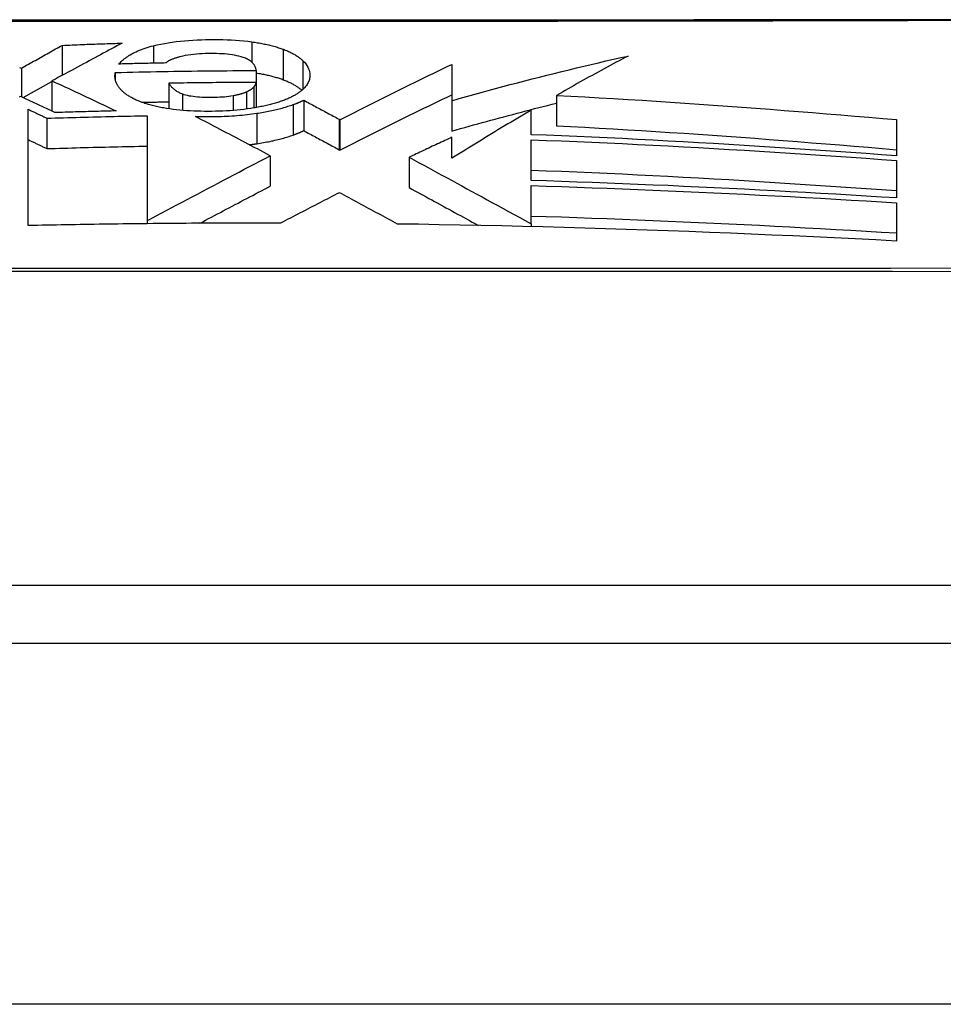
# Model space of a CAD drawing. Header units: inches. Extents: x 25 to 686, y 75 to 315.
# Tile 59 of 256: x 26.887 to 27.14, y 306.681 to 306.95. Entities that reach past the tile are written whole.
import ezdxf

# ---------------------------------------------------------------- set-up
doc = ezdxf.new("R2010")
doc.units = ezdxf.units.IN
doc.header["$MEASUREMENT"] = 0
doc.layers.add('Visible Edges(ANSI)', color=7, linetype='Continuous', lineweight=25)
doc.layers.add('Visible Tangent Edges(ANSI)', color=7, linetype='Continuous', lineweight=25)

msp = doc.modelspace()

# ---------------------------------------------------------------- linework, layer by layer
at = {"layer": 'Visible Edges(ANSI)'}
for p, q in [((26.89886, 306.94345), (26.89886, 306.93521)), ((26.88768, 306.9372), (26.88768, 306.92938)), ((26.95204, 306.93653), (26.95204, 306.93327)), ((27.00565, 306.93823), (27.00564, 306.92829)), ((26.89607, 306.9337), (26.89607, 306.92542)), ((26.91341, 306.93599), (26.91341, 306.93411)), ((26.88817, 306.92915), (26.89607, 306.93356)), ((26.92812, 306.93307), (26.92812, 306.92605)), ((26.95204, 306.93327), (26.95204, 306.92641)), ((26.96504, 306.92842), (26.96504, 306.92008)), ((27.00564, 306.92829), (27.00564, 306.91996)), ((27.03428, 306.92971), (27.03428, 306.92139)), ((26.88952, 306.89407), (26.88952, 306.92595)), ((27.02734, 306.91897), (27.02734, 306.92567)), ((26.89468, 306.92348), (26.89468, 306.91515)), ((26.92213, 306.92416), (26.92213, 306.89536)), ((26.97473, 306.9232), (26.97497, 306.92307)), ((26.97497, 306.92307), (26.97497, 306.91473)), ((27.1275, 306.92309), (27.1275, 306.91316)), ((27.00565, 306.91254), (27.00565, 306.91828)), ((27.02734, 306.90642), (27.02734, 306.91758)), ((26.97473, 306.91486), (26.97497, 306.91473)), ((26.95585, 306.91319), (26.9557, 306.91328)), ((26.95585, 306.91319), (26.95585, 306.90485)), ((26.99393, 306.91279), (26.99393, 306.90446)), ((27.1275, 306.91189), (27.1275, 306.90164)), ((27.02734, 306.89456), (27.02734, 306.90501)), ((27.1275, 306.90033), (27.1275, 306.88983)), ((26.92145, 306.89457), (26.92064, 306.89456)), ((26.92213, 306.89458), (26.92145, 306.89457)), ((26.92213, 306.89536), (26.92213, 306.89458)), ((27.02734, 306.89456), (27.02734, 306.89456)), ((27.02734, 306.89456), (27.02734, 306.89379)), ((27.38103, 306.79542), (26.52366, 306.79542)), ((25.62734, 306.77967), (91.23234, 306.77967))]:
    msp.add_line(p, q, dxfattribs=at)
at = {"layer": 'Visible Edges(ANSI)', "flags": 128}
for points in [[(27.14982, 306.95048), (27.13512, 306.95046), (27.11993, 306.95045), (27.1043, 306.95043), (27.08827, 306.95041), (27.07192, 306.9504), (27.05529, 306.95039), (27.03846, 306.95037), (27.02148, 306.95036), (27.00434, 306.95035), (26.98702, 306.95035), (26.96958, 306.95034), (26.95206, 306.95034), (26.93455, 306.95034), (26.9171, 306.95035), (26.89978, 306.95035), (26.88264, 306.95036)], [(26.92387, 306.94334), (26.92485, 306.94357), (26.92585, 306.94378), (26.92688, 306.94398), (26.92794, 306.94416), (26.92903, 306.94432), (26.93013, 306.94447), (26.93125, 306.9446), (26.93238, 306.94471), (26.93352, 306.9448), (26.93467, 306.94488), (26.93583, 306.94495), (26.937, 306.945), (26.93817, 306.94503), (26.93934, 306.94505), (26.94052, 306.94506), (26.9417, 306.94505), (26.94287, 306.94503), (26.94403, 306.94499), (26.94519, 306.94494), (26.94634, 306.94487), (26.94748, 306.94478), (26.9486, 306.94468), (26.94971, 306.94456), (26.9508, 306.94442)], [(26.88768, 306.9372), (26.88816, 306.93747), (26.88865, 306.93774), (26.88913, 306.93801), (26.88961, 306.93828), (26.89009, 306.93855), (26.89057, 306.93881), (26.89104, 306.93908), (26.89152, 306.93934), (26.89199, 306.93961), (26.89246, 306.93987), (26.89293, 306.94013), (26.89339, 306.94039), (26.89386, 306.94065), (26.89432, 306.94091), (26.89479, 306.94117), (26.89525, 306.94143), (26.8957, 306.94168), (26.89616, 306.94194), (26.89662, 306.94219), (26.89707, 306.94245), (26.89752, 306.9427), (26.89797, 306.94295), (26.89842, 306.9432), (26.89886, 306.94345)], [(26.91533, 306.94407), (26.9146, 306.94368), (26.91386, 306.94328), (26.91312, 306.94289), (26.91238, 306.94249), (26.91164, 306.94209), (26.91089, 306.94169), (26.91014, 306.94128), (26.90938, 306.94087), (26.90862, 306.94046), (26.90785, 306.94005), (26.90707, 306.93963), (26.90629, 306.93921), (26.9055, 306.93878), (26.90469, 306.93835), (26.90388, 306.93792), (26.90306, 306.93747), (26.90223, 306.93703), (26.90139, 306.93657), (26.90054, 306.93611), (26.89967, 306.93565), (26.89879, 306.93517), (26.8979, 306.93469), (26.89699, 306.9342), (26.89607, 306.9337)], [(26.89886, 306.94345), (26.89955, 306.94348), (26.90023, 306.94351), (26.90092, 306.94354), (26.9016, 306.94357), (26.90229, 306.9436), (26.90298, 306.94362), (26.90366, 306.94365), (26.90435, 306.94368), (26.90503, 306.94371), (26.90572, 306.94373), (26.90641, 306.94376), (26.90709, 306.94379), (26.90778, 306.94381), (26.90846, 306.94384), (26.90915, 306.94386), (26.90984, 306.94389), (26.91052, 306.94391), (26.91121, 306.94394), (26.9119, 306.94396), (26.91258, 306.94398), (26.91327, 306.944), (26.91396, 306.94403), (26.91464, 306.94405), (26.91533, 306.94407)], [(26.91434, 306.93831), (26.91456, 306.93855), (26.9148, 306.93878), (26.91504, 306.93902), (26.9153, 306.93926), (26.91558, 306.93949), (26.91586, 306.93972), (26.91617, 306.93996), (26.91648, 306.94019), (26.91682, 306.94041), (26.91716, 306.94064), (26.91753, 306.94086), (26.91791, 306.94108), (26.91831, 306.9413), (26.91872, 306.94151), (26.91916, 306.94171), (26.91961, 306.94192), (26.92008, 306.94212), (26.92056, 306.94231), (26.92107, 306.9425), (26.92159, 306.94268), (26.92213, 306.94285), (26.92269, 306.94302), (26.92327, 306.94318), (26.92387, 306.94334)], [(26.9508, 306.94442), (26.95121, 306.94436), (26.95161, 306.9443), (26.95201, 306.94424), (26.95241, 306.94417), (26.9528, 306.9441), (26.95319, 306.94404), (26.95357, 306.94396), (26.95395, 306.94389), (26.95433, 306.94381), (26.9547, 306.94373), (26.95507, 306.94365), (26.95544, 306.94357), (26.9558, 306.94348), (26.95615, 306.94339), (26.9565, 306.9433), (26.95685, 306.94321), (26.95718, 306.94311), (26.95752, 306.94302), (26.95784, 306.94292), (26.95817, 306.94281), (26.95848, 306.94271), (26.95879, 306.9426), (26.95909, 306.9425), (26.95939, 306.94239)], [(26.95939, 306.94239), (26.9597, 306.94227), (26.95999, 306.94215), (26.96028, 306.94203), (26.96056, 306.94191), (26.96084, 306.94179), (26.96111, 306.94167), (26.96137, 306.94154), (26.96162, 306.94141), (26.96187, 306.94129), (26.96211, 306.94116), (26.96235, 306.94103), (26.96258, 306.9409), (26.9628, 306.94076), (26.96301, 306.94063), (26.96322, 306.94049), (26.96343, 306.94036), (26.96362, 306.94022), (26.96381, 306.94008), (26.964, 306.93994), (26.96418, 306.9398), (26.96435, 306.93966), (26.96451, 306.93952), (26.96468, 306.93937), (26.96483, 306.93923)], [(26.93122, 306.94033), (26.93101, 306.94027), (26.93079, 306.94021), (26.93058, 306.94015), (26.93037, 306.94009), (26.93016, 306.94003), (26.92996, 306.93997), (26.92976, 306.9399), (26.92956, 306.93984), (26.92937, 306.93977), (26.92918, 306.9397), (26.929, 306.93963), (26.92882, 306.93956), (26.92865, 306.93949), (26.92849, 306.93942), (26.92833, 306.93934), (26.92818, 306.93927), (26.92804, 306.93919), (26.9279, 306.93911), (26.92778, 306.93903), (26.92766, 306.93895), (26.92755, 306.93887), (26.92745, 306.93879), (26.92736, 306.9387), (26.92729, 306.93862)], [(26.94842, 306.94015), (26.94788, 306.94032), (26.94731, 306.94047), (26.9467, 306.94061), (26.94607, 306.94073), (26.94541, 306.94084), (26.94474, 306.94093), (26.94405, 306.94101), (26.94334, 306.94108), (26.94262, 306.94113), (26.94189, 306.94116), (26.94115, 306.94119), (26.94041, 306.94121), (26.93967, 306.94121), (26.9389, 306.94121), (26.93808, 306.94119), (26.93726, 306.94116), (26.93645, 306.94112), (26.93564, 306.94106), (26.93485, 306.94098), (26.93407, 306.94088), (26.93332, 306.94077), (26.9326, 306.94064), (26.9319, 306.94049), (26.93122, 306.94033)], [(26.95204, 306.93653), (26.95202, 306.9367), (26.95199, 306.93686), (26.95195, 306.93702), (26.9519, 306.93718), (26.95185, 306.93735), (26.95178, 306.93751), (26.95171, 306.93767), (26.95163, 306.93783), (26.95154, 306.93799), (26.95143, 306.93815), (26.95132, 306.93831), (26.95119, 306.93846), (26.95105, 306.93862), (26.95089, 306.93878), (26.95072, 306.93893), (26.95053, 306.93908), (26.95033, 306.93923), (26.95011, 306.93937), (26.94988, 306.93951), (26.94962, 306.93965), (26.94935, 306.93978), (26.94906, 306.93991), (26.94875, 306.94003), (26.94842, 306.94015)], [(26.96483, 306.93923), (26.96525, 306.9388), (26.96561, 306.93837), (26.96592, 306.93793), (26.96618, 306.9375), (26.96638, 306.93705), (26.96654, 306.93663), (26.96664, 306.93622), (26.96671, 306.93584), (26.96674, 306.93549), (26.96675, 306.93518), (26.96673, 306.9349), (26.9667, 306.93462), (26.96665, 306.93434), (26.96659, 306.93406), (26.9665, 306.93378), (26.96639, 306.9335), (26.96626, 306.93323), (26.96612, 306.93295), (26.96595, 306.93268), (26.96576, 306.93241), (26.96555, 306.93214), (26.96531, 306.93187), (26.96506, 306.9316), (26.96478, 306.93134)], [(27.00564, 306.92829), (27.00763, 306.92886), (27.00963, 306.92941), (27.01162, 306.92997), (27.01362, 306.93052), (27.01562, 306.93106), (27.01762, 306.93161), (27.01962, 306.93214), (27.02163, 306.93268), (27.02364, 306.93321), (27.02565, 306.93373), (27.02766, 306.93425), (27.02967, 306.93477), (27.03169, 306.93528), (27.0337, 306.93578), (27.03572, 306.93629), (27.03774, 306.93678), (27.03976, 306.93727), (27.04178, 306.93775), (27.04381, 306.93823), (27.04583, 306.9387), (27.04785, 306.93917), (27.04988, 306.93963), (27.05191, 306.94008), (27.05394, 306.94053)], [(27.05394, 306.94053), (27.05311, 306.9401), (27.05229, 306.93967), (27.05147, 306.93923), (27.05065, 306.9388), (27.04983, 306.93836), (27.04901, 306.93792), (27.04818, 306.93747), (27.04736, 306.93703), (27.04654, 306.93658), (27.04572, 306.93613), (27.0449, 306.93568), (27.04408, 306.93523), (27.04326, 306.93478), (27.04244, 306.93432), (27.04162, 306.93387), (27.0408, 306.93341), (27.03998, 306.93295), (27.03917, 306.93249), (27.03835, 306.93203), (27.03754, 306.93157), (27.03672, 306.9311), (27.03591, 306.93064), (27.0351, 306.93018), (27.03428, 306.92971)], [(26.88721, 306.93742), (26.88768, 306.9372)], [(26.91341, 306.93599), (26.91502, 306.93603), (26.91663, 306.93607), (26.91824, 306.93611), (26.91985, 306.93615), (26.92146, 306.93619), (26.92307, 306.93622), (26.92468, 306.93626), (26.92629, 306.93629), (26.92789, 306.93632), (26.9295, 306.93635), (26.93111, 306.93637), (26.93272, 306.93639), (26.93433, 306.93642), (26.93594, 306.93644), (26.93755, 306.93645), (26.93916, 306.93647), (26.94077, 306.93649), (26.94238, 306.9365), (26.94399, 306.93651), (26.9456, 306.93652), (26.94721, 306.93652), (26.94882, 306.93653), (26.95043, 306.93653), (26.95204, 306.93653)], [(26.92729, 306.93862), (26.92675, 306.93861), (26.92621, 306.93859), (26.92567, 306.93858), (26.92513, 306.93857), (26.92459, 306.93856), (26.92405, 306.93855), (26.92351, 306.93854), (26.92297, 306.93853), (26.92243, 306.93852), (26.92189, 306.9385), (26.92135, 306.93849), (26.92081, 306.93848), (26.92027, 306.93847), (26.91973, 306.93845), (26.91919, 306.93844), (26.91865, 306.93843), (26.91811, 306.93841), (26.91758, 306.9384), (26.91704, 306.93838), (26.9165, 306.93837), (26.91596, 306.93835), (26.91542, 306.93834), (26.91488, 306.93832), (26.91434, 306.93831)], [(26.97497, 306.92307), (26.97622, 306.92371), (26.97747, 306.92435), (26.97873, 306.92499), (26.97999, 306.92563), (26.98126, 306.92627), (26.98253, 306.92691), (26.9838, 306.92755), (26.98508, 306.92819), (26.98636, 306.92883), (26.98764, 306.92947), (26.98892, 306.9301), (26.99021, 306.93074), (26.9915, 306.93138), (26.99278, 306.93201), (26.99407, 306.93265), (26.99536, 306.93328), (26.99665, 306.93391), (26.99794, 306.93453), (26.99923, 306.93516), (27.00052, 306.93578), (27.00181, 306.9364), (27.00309, 306.93701), (27.00437, 306.93762), (27.00565, 306.93823)], [(26.89607, 306.9337), (26.8968, 306.93337), (26.89754, 306.93303), (26.89827, 306.9327), (26.89901, 306.93236), (26.89974, 306.93202), (26.90048, 306.93168), (26.90121, 306.93134), (26.90195, 306.931), (26.90268, 306.93066), (26.90342, 306.93032), (26.90415, 306.92997), (26.90489, 306.92963), (26.90562, 306.92929), (26.90636, 306.92894), (26.90709, 306.9286), (26.90783, 306.92825), (26.90856, 306.92791), (26.90929, 306.92756), (26.91002, 306.92721), (26.91075, 306.92687), (26.91148, 306.92652), (26.91222, 306.92617), (26.91294, 306.92582), (26.91367, 306.92548)], [(26.91445, 306.93189), (26.91432, 306.93206), (26.91421, 306.93222), (26.9141, 306.93239), (26.914, 306.93256), (26.91391, 306.93273), (26.91383, 306.9329), (26.91375, 306.93307), (26.91368, 306.93323), (26.91361, 306.9334), (26.91355, 306.93357), (26.9135, 306.93375), (26.91345, 306.93392), (26.91342, 306.93409), (26.91338, 306.93426), (26.91336, 306.93443), (26.91334, 306.9346), (26.91333, 306.93477), (26.91332, 306.93495), (26.91332, 306.93512), (26.91333, 306.93529), (26.91334, 306.93547), (26.91336, 306.93564), (26.91338, 306.93581), (26.91341, 306.93599)], [(26.95204, 306.93589), (26.95239, 306.93583), (26.95273, 306.93577), (26.95307, 306.93571), (26.95341, 306.93565), (26.95374, 306.93559), (26.95407, 306.93552), (26.9544, 306.93546), (26.95472, 306.93539), (26.95504, 306.93532), (26.95536, 306.93524), (26.95568, 306.93517), (26.95599, 306.93509), (26.9563, 306.93501), (26.9566, 306.93493), (26.9569, 306.93485), (26.95719, 306.93477), (26.95748, 306.93468), (26.95777, 306.9346), (26.95805, 306.93451), (26.95833, 306.93442), (26.9586, 306.93433), (26.95887, 306.93423), (26.95913, 306.93414), (26.95939, 306.93404)], [(26.95939, 306.93404), (26.95967, 306.93394), (26.95995, 306.93383), (26.96022, 306.93372), (26.96048, 306.9336), (26.96074, 306.93349), (26.96099, 306.93338), (26.96124, 306.93326), (26.96148, 306.93315), (26.96171, 306.93303), (26.96194, 306.93291), (26.96216, 306.93279), (26.96238, 306.93267), (26.96259, 306.93255), (26.96279, 306.93242), (26.96299, 306.9323), (26.96319, 306.93217), (26.96338, 306.93205), (26.96356, 306.93192), (26.96374, 306.93179), (26.96391, 306.93166), (26.96408, 306.93153), (26.96425, 306.9314), (26.9644, 306.93127), (26.96456, 306.93114)], [(26.91916, 306.92847), (26.91888, 306.9286), (26.91861, 306.92873), (26.91834, 306.92886), (26.91809, 306.929), (26.91784, 306.92913), (26.9176, 306.92926), (26.91736, 306.9294), (26.91714, 306.92954), (26.91692, 306.92968), (26.91671, 306.92982), (26.9165, 306.92996), (26.9163, 306.9301), (26.91611, 306.93024), (26.91593, 306.93039), (26.91575, 306.93053), (26.91558, 306.93068), (26.91541, 306.93083), (26.91526, 306.93098), (26.9151, 306.93113), (26.91496, 306.93128), (26.91482, 306.93143), (26.91469, 306.93158), (26.91456, 306.93173), (26.91445, 306.93189)], [(26.95204, 306.93327), (26.95104, 306.93327), (26.95005, 306.93327), (26.94905, 306.93327), (26.94805, 306.93327), (26.94705, 306.93326), (26.94606, 306.93326), (26.94506, 306.93325), (26.94406, 306.93325), (26.94307, 306.93324), (26.94207, 306.93324), (26.94107, 306.93323), (26.94008, 306.93322), (26.93908, 306.93321), (26.93808, 306.9332), (26.93709, 306.93319), (26.93609, 306.93318), (26.93509, 306.93317), (26.9341, 306.93316), (26.9331, 306.93315), (26.9321, 306.93313), (26.93111, 306.93312), (26.93011, 306.9331), (26.92911, 306.93309), (26.92812, 306.93307)], [(26.92812, 306.93307), (26.92819, 306.93294), (26.92827, 306.93281), (26.92835, 306.93268), (26.92844, 306.93255), (26.92853, 306.93242), (26.92863, 306.93229), (26.92874, 306.93216), (26.92886, 306.93203), (26.92898, 306.9319), (26.9291, 306.93177), (26.92924, 306.93165), (26.92938, 306.93152), (26.92953, 306.9314), (26.92969, 306.93128), (26.92985, 306.93116), (26.93003, 306.93104), (26.93021, 306.93092), (26.93041, 306.93081), (26.93061, 306.93069), (26.93083, 306.93058), (26.93105, 306.93047), (26.93129, 306.93037), (26.93153, 306.93026), (26.93179, 306.93016)], [(26.9494, 306.93073), (26.94951, 306.93078), (26.94962, 306.93083), (26.94972, 306.93088), (26.94983, 306.93093), (26.94993, 306.93098), (26.95003, 306.93104), (26.95013, 306.93109), (26.95022, 306.93114), (26.95031, 306.93119), (26.9504, 306.93125), (26.95049, 306.9313), (26.95057, 306.93136), (26.95065, 306.93141), (26.95073, 306.93146), (26.95081, 306.93152), (26.95088, 306.93158), (26.95095, 306.93163), (26.95102, 306.93169), (26.95108, 306.93175), (26.95115, 306.9318), (26.95121, 306.93186), (26.95126, 306.93192), (26.95132, 306.93198), (26.95137, 306.93204)], [(26.95137, 306.93204), (26.95141, 306.93209), (26.95145, 306.93214), (26.95149, 306.93219), (26.95152, 306.93224), (26.95156, 306.93229), (26.9516, 306.93234), (26.95163, 306.93239), (26.95167, 306.93244), (26.9517, 306.93249), (26.95174, 306.93255), (26.95177, 306.9326), (26.9518, 306.93265), (26.95183, 306.9327), (26.95185, 306.93275), (26.95188, 306.93281), (26.9519, 306.93286), (26.95193, 306.93291), (26.95195, 306.93296), (26.95197, 306.93301), (26.95199, 306.93307), (26.952, 306.93312), (26.95202, 306.93317), (26.95203, 306.93322), (26.95204, 306.93327)], [(26.96478, 306.93134), (26.96462, 306.93119), (26.96445, 306.93105), (26.96428, 306.93091), (26.9641, 306.93077), (26.96392, 306.93063), (26.96373, 306.93049), (26.96353, 306.93036), (26.96333, 306.93022), (26.96312, 306.93009), (26.9629, 306.92996), (26.96268, 306.92982), (26.96245, 306.92969), (26.96221, 306.92957), (26.96197, 306.92944), (26.96173, 306.92931), (26.96147, 306.92919), (26.96121, 306.92906), (26.96094, 306.92894), (26.96067, 306.92882), (26.96038, 306.9287), (26.96009, 306.92858), (26.9598, 306.92847), (26.9595, 306.92835), (26.95919, 306.92824)], [(26.88747, 306.92947), (26.8871, 306.92927)], [(26.89689, 306.92502), (26.8965, 306.92521), (26.89611, 306.92539), (26.89572, 306.92558), (26.89533, 306.92577), (26.89493, 306.92596), (26.89454, 306.92614), (26.89415, 306.92633), (26.89376, 306.92652), (26.89337, 306.9267), (26.89297, 306.92689), (26.89258, 306.92707), (26.89219, 306.92726), (26.89179, 306.92745), (26.8914, 306.92763), (26.89101, 306.92782), (26.89062, 306.928), (26.89022, 306.92819), (26.88983, 306.92837), (26.88944, 306.92856), (26.88904, 306.92874), (26.88865, 306.92892), (26.88826, 306.92911), (26.88786, 306.92929), (26.88747, 306.92947)], [(26.92749, 306.92615), (26.92708, 306.92622), (26.92668, 306.92629), (26.92627, 306.92636), (26.92588, 306.92644), (26.92548, 306.92652), (26.9251, 306.9266), (26.92472, 306.92669), (26.92434, 306.92677), (26.92397, 306.92686), (26.92361, 306.92696), (26.92325, 306.92705), (26.92289, 306.92715), (26.92254, 306.92724), (26.9222, 306.92735), (26.92187, 306.92745), (26.92154, 306.92755), (26.92121, 306.92766), (26.9209, 306.92777), (26.92059, 306.92788), (26.92029, 306.928), (26.92, 306.92811), (26.91971, 306.92823), (26.91943, 306.92835), (26.91916, 306.92847)], [(26.93179, 306.93016), (26.93221, 306.93002), (26.93267, 306.92989), (26.93315, 306.92977), (26.93366, 306.92966), (26.9342, 306.92957), (26.93475, 306.92949), (26.93532, 306.92942), (26.9359, 306.92937), (26.9365, 306.92932), (26.9371, 306.92929), (26.93771, 306.92926), (26.93833, 306.92924), (26.93894, 306.92923), (26.93956, 306.92923), (26.94019, 306.92924), (26.94082, 306.92925), (26.94145, 306.92927), (26.94208, 306.9293), (26.9427, 306.92934), (26.94332, 306.92938), (26.94393, 306.92944), (26.94452, 306.92951), (26.94511, 306.92959), (26.94567, 306.92969)], [(26.94567, 306.92969), (26.94585, 306.92972), (26.94603, 306.92975), (26.9462, 306.92979), (26.94638, 306.92983), (26.94655, 306.92986), (26.94672, 306.9299), (26.94689, 306.92994), (26.94706, 306.92998), (26.94722, 306.93002), (26.94739, 306.93006), (26.94755, 306.9301), (26.94771, 306.93014), (26.94786, 306.93019), (26.94802, 306.93023), (26.94817, 306.93028), (26.94832, 306.93033), (26.94846, 306.93037), (26.94861, 306.93042), (26.94875, 306.93047), (26.94888, 306.93052), (26.94902, 306.93057), (26.94915, 306.93062), (26.94927, 306.93068), (26.9494, 306.93073)], [(26.96217, 306.92722), (26.9623, 306.92727), (26.96243, 306.92732), (26.96256, 306.92736), (26.96269, 306.92741), (26.96282, 306.92746), (26.96294, 306.92751), (26.96307, 306.92756), (26.96319, 306.9276), (26.96331, 306.92765), (26.96344, 306.9277), (26.96356, 306.92775), (26.96368, 306.9278), (26.9638, 306.92785), (26.96391, 306.9279), (26.96403, 306.92795), (26.96415, 306.92801), (26.96426, 306.92806), (26.96437, 306.92811), (26.96449, 306.92816), (26.9646, 306.92821), (26.96471, 306.92826), (26.96482, 306.92832), (26.96493, 306.92837), (26.96504, 306.92842)], [(26.96504, 306.92842), (26.96544, 306.9282), (26.96585, 306.92799), (26.96625, 306.92777), (26.96666, 306.92755), (26.96706, 306.92734), (26.96747, 306.92712), (26.96787, 306.9269), (26.96828, 306.92668), (26.96868, 306.92646), (26.96909, 306.92625), (26.96949, 306.92603), (26.9699, 306.92581), (26.9703, 306.92559), (26.9707, 306.92538), (26.97111, 306.92516), (26.97151, 306.92494), (26.97192, 306.92472), (26.97232, 306.92451), (26.97272, 306.92429), (26.97312, 306.92407), (26.97353, 306.92385), (26.97393, 306.92364), (26.97433, 306.92342), (26.97473, 306.9232)], [(26.97497, 306.91473), (26.97622, 306.91537), (26.97747, 306.91601), (26.97873, 306.91665), (26.97999, 306.91729), (26.98126, 306.91793), (26.98253, 306.91857), (26.9838, 306.91921), (26.98508, 306.91985), (26.98635, 306.92049), (26.98764, 306.92113), (26.98892, 306.92177), (26.99021, 306.9224), (26.99149, 306.92304), (26.99278, 306.92368), (26.99407, 306.92431), (26.99536, 306.92494), (26.99665, 306.92557), (26.99794, 306.9262), (26.99922, 306.92682), (27.00051, 306.92744), (27.0018, 306.92806), (27.00308, 306.92868), (27.00436, 306.92929), (27.00564, 306.9299)], [(27.03428, 306.92971), (27.03819, 306.92951), (27.0421, 306.9293), (27.046, 306.92908), (27.04991, 306.92886), (27.05382, 306.92863), (27.05773, 306.92839), (27.06164, 306.92814), (27.06554, 306.92789), (27.06945, 306.92763), (27.07335, 306.92736), (27.07725, 306.92709), (27.08115, 306.92681), (27.08504, 306.92653), (27.08893, 306.92624), (27.09282, 306.92594), (27.0967, 306.92564), (27.10057, 306.92534), (27.10444, 306.92503), (27.1083, 306.92472), (27.11216, 306.9244), (27.116, 306.92408), (27.11985, 306.92375), (27.12368, 306.92342), (27.1275, 306.92309)], [(26.88952, 306.92595), (26.88973, 306.92584), (26.88995, 306.92574), (26.89016, 306.92564), (26.89038, 306.92554), (26.89059, 306.92543), (26.89081, 306.92533), (26.89102, 306.92523), (26.89124, 306.92513), (26.89145, 306.92502), (26.89167, 306.92492), (26.89189, 306.92482), (26.8921, 306.92472), (26.89232, 306.92461), (26.89253, 306.92451), (26.89275, 306.92441), (26.89296, 306.9243), (26.89318, 306.9242), (26.89339, 306.9241), (26.89361, 306.924), (26.89382, 306.92389), (26.89404, 306.92379), (26.89425, 306.92369), (26.89447, 306.92358), (26.89468, 306.92348)], [(26.92072, 306.92784), (26.92103, 306.92784), (26.92134, 306.92785), (26.92165, 306.92786), (26.92196, 306.92786), (26.92226, 306.92787), (26.92257, 306.92788), (26.92288, 306.92788), (26.92319, 306.92789), (26.92349, 306.92789), (26.9238, 306.9279), (26.92411, 306.92791), (26.92442, 306.92791), (26.92473, 306.92792), (26.92503, 306.92793), (26.92534, 306.92793), (26.92565, 306.92794), (26.92596, 306.92794), (26.92627, 306.92795), (26.92658, 306.92795), (26.92688, 306.92796), (26.92719, 306.92797), (26.9275, 306.92797), (26.92781, 306.92798), (26.92812, 306.92798)], [(26.95054, 306.92617), (26.94962, 306.92603), (26.94868, 306.92591), (26.94774, 306.9258), (26.94678, 306.92571), (26.94581, 306.92562), (26.94483, 306.92555), (26.94385, 306.92549), (26.94286, 306.92544), (26.94186, 306.92541), (26.94086, 306.92538), (26.93986, 306.92536), (26.93886, 306.92535), (26.93787, 306.92536), (26.93688, 306.92537), (26.9359, 306.92539), (26.93492, 306.92543), (26.93394, 306.92547), (26.93298, 306.92553), (26.93203, 306.9256), (26.9311, 306.92568), (26.93017, 306.92578), (26.92926, 306.92589), (26.92837, 306.92601), (26.92749, 306.92615)], [(26.95919, 306.92824), (26.95888, 306.92813), (26.95857, 306.92802), (26.95826, 306.92792), (26.95793, 306.92781), (26.95761, 306.92771), (26.95728, 306.92761), (26.95694, 306.92752), (26.9566, 306.92742), (26.95625, 306.92733), (26.9559, 306.92724), (26.95554, 306.92715), (26.95518, 306.92706), (26.95482, 306.92697), (26.95445, 306.92689), (26.95407, 306.92681), (26.9537, 306.92673), (26.95331, 306.92665), (26.95293, 306.92658), (26.95254, 306.9265), (26.95215, 306.92643), (26.95175, 306.92636), (26.95135, 306.92629), (26.95095, 306.92623), (26.95054, 306.92617)], [(26.95218, 306.92484), (26.95265, 306.92491), (26.95312, 306.92499), (26.95358, 306.92506), (26.95404, 306.92514), (26.95449, 306.92523), (26.95494, 306.92531), (26.95539, 306.9254), (26.95583, 306.92549), (26.95627, 306.92558), (26.9567, 306.92567), (26.95713, 306.92577), (26.95755, 306.92587), (26.95796, 306.92597), (26.95838, 306.92607), (26.95878, 306.92618), (26.95918, 306.92628), (26.95958, 306.92639), (26.95997, 306.92651), (26.96035, 306.92662), (26.96073, 306.92674), (26.9611, 306.92685), (26.96146, 306.92697), (26.96182, 306.9271), (26.96217, 306.92722)], [(27.00564, 306.91996), (27.00683, 306.9203), (27.00801, 306.92063), (27.0092, 306.92096), (27.01039, 306.9213), (27.01157, 306.92163), (27.01276, 306.92195), (27.01395, 306.92228), (27.01514, 306.92261), (27.01633, 306.92293), (27.01752, 306.92325), (27.01872, 306.92358), (27.01991, 306.9239), (27.02111, 306.92422), (27.0223, 306.92453), (27.0235, 306.92485), (27.02469, 306.92516), (27.02589, 306.92548), (27.02709, 306.92579), (27.02828, 306.9261), (27.02948, 306.9264), (27.03068, 306.92671), (27.03188, 306.92701), (27.03308, 306.92732), (27.03428, 306.92762)], [(27.02734, 306.92567), (27.02644, 306.92514), (27.02553, 306.9246), (27.02462, 306.92406), (27.02372, 306.92353), (27.02281, 306.92299), (27.0219, 306.92244), (27.021, 306.9219), (27.02009, 306.92136), (27.01918, 306.92081), (27.01827, 306.92026), (27.01737, 306.91972), (27.01646, 306.91917), (27.01555, 306.91862), (27.01465, 306.91807), (27.01374, 306.91751), (27.01284, 306.91696), (27.01194, 306.91641), (27.01104, 306.91586), (27.01014, 306.9153), (27.00924, 306.91475), (27.00834, 306.9142), (27.00744, 306.91365), (27.00655, 306.91309), (27.00565, 306.91254)], [(26.89468, 306.92348), (26.89583, 306.92352), (26.89697, 306.92355), (26.89811, 306.92359), (26.89926, 306.92362), (26.9004, 306.92365), (26.90154, 306.92369), (26.90269, 306.92372), (26.90383, 306.92375), (26.90498, 306.92378), (26.90612, 306.92381), (26.90726, 306.92384), (26.90841, 306.92387), (26.90955, 306.9239), (26.91069, 306.92392), (26.91184, 306.92395), (26.91298, 306.92398), (26.91412, 306.924), (26.91527, 306.92403), (26.91641, 306.92405), (26.91756, 306.92407), (26.9187, 306.9241), (26.91984, 306.92412), (26.92099, 306.92414), (26.92213, 306.92416)], [(26.91367, 306.92548), (26.91297, 306.92546), (26.91227, 306.92544), (26.91157, 306.92543), (26.91087, 306.92541), (26.91018, 306.92539), (26.90948, 306.92538), (26.90878, 306.92536), (26.90808, 306.92534), (26.90738, 306.92532), (26.90668, 306.9253), (26.90598, 306.92529), (26.90528, 306.92527), (26.90458, 306.92525), (26.90388, 306.92523), (26.90318, 306.92521), (26.90248, 306.92519), (26.90179, 306.92517), (26.90109, 306.92515), (26.90039, 306.92513), (26.89969, 306.92511), (26.89899, 306.92509), (26.89829, 306.92506), (26.89759, 306.92504), (26.89689, 306.92502)], [(26.93536, 306.92395), (26.93606, 306.92393), (26.93677, 306.92392), (26.93749, 306.92391), (26.9382, 306.92391), (26.93891, 306.92391), (26.93962, 306.92391), (26.94034, 306.92392), (26.94106, 306.92393), (26.94178, 306.92395), (26.9425, 306.92397), (26.94322, 306.924), (26.94393, 306.92404), (26.94464, 306.92407), (26.94535, 306.92412), (26.94606, 306.92417), (26.94676, 306.92422), (26.94746, 306.92428), (26.94815, 306.92434), (26.94883, 306.92441), (26.94951, 306.92449), (26.95019, 306.92457), (26.95086, 306.92465), (26.95152, 306.92474), (26.95218, 306.92484)], [(26.9557, 306.91328), (26.95486, 306.91372), (26.95402, 306.91416), (26.95318, 306.91461), (26.95234, 306.91505), (26.9515, 306.9155), (26.95065, 306.91595), (26.94981, 306.91639), (26.94896, 306.91684), (26.94811, 306.91728), (26.94726, 306.91773), (26.94641, 306.91818), (26.94556, 306.91863), (26.94471, 306.91907), (26.94386, 306.91952), (26.94301, 306.91996), (26.94216, 306.92041), (26.94131, 306.92086), (26.94046, 306.9213), (26.9396, 306.92174), (26.93875, 306.92219), (26.9379, 306.92263), (26.93705, 306.92307), (26.9362, 306.92351), (26.93536, 306.92395)], [(27.03428, 306.92139), (27.03818, 306.9212), (27.04207, 306.92099), (27.04596, 306.92078), (27.04984, 306.92056), (27.05373, 306.92033), (27.05762, 306.92009), (27.0615, 306.91985), (27.06538, 306.9196), (27.06926, 306.91935), (27.07315, 306.91909), (27.07703, 306.91882), (27.0809, 306.91854), (27.08478, 306.91826), (27.08866, 306.91798), (27.09254, 306.91769), (27.09642, 306.91739), (27.1003, 306.91709), (27.10418, 306.91678), (27.10807, 306.91647), (27.11195, 306.91615), (27.11584, 306.91583), (27.11973, 306.91551), (27.12362, 306.91518), (27.1275, 306.91484)], [(26.88952, 306.91762), (26.88973, 306.91752), (26.88995, 306.91741), (26.89016, 306.91731), (26.89038, 306.91721), (26.89059, 306.91711), (26.89081, 306.917), (26.89102, 306.9169), (26.89124, 306.9168), (26.89145, 306.9167), (26.89167, 306.91659), (26.89189, 306.91649), (26.8921, 306.91639), (26.89232, 306.91628), (26.89253, 306.91618), (26.89275, 306.91608), (26.89296, 306.91598), (26.89318, 306.91587), (26.89339, 306.91577), (26.89361, 306.91567), (26.89382, 306.91556), (26.89404, 306.91546), (26.89425, 306.91536), (26.89447, 306.91525), (26.89468, 306.91515)], [(26.95218, 306.9165), (26.95265, 306.91657), (26.95312, 306.91664), (26.95358, 306.91672), (26.95404, 306.9168), (26.95449, 306.91688), (26.95494, 306.91697), (26.95539, 306.91705), (26.95583, 306.91714), (26.95627, 306.91724), (26.9567, 306.91733), (26.95713, 306.91743), (26.95755, 306.91752), (26.95796, 306.91762), (26.95838, 306.91773), (26.95878, 306.91783), (26.95918, 306.91794), (26.95958, 306.91805), (26.95997, 306.91816), (26.96035, 306.91828), (26.96073, 306.91839), (26.9611, 306.91851), (26.96146, 306.91863), (26.96182, 306.91875), (26.96217, 306.91888)], [(26.96217, 306.91888), (26.9623, 306.91893), (26.96243, 306.91897), (26.96256, 306.91902), (26.96269, 306.91907), (26.96282, 306.91912), (26.96294, 306.91917), (26.96307, 306.91921), (26.96319, 306.91926), (26.96331, 306.91931), (26.96344, 306.91936), (26.96356, 306.91941), (26.96368, 306.91946), (26.9638, 306.91951), (26.96391, 306.91956), (26.96403, 306.91961), (26.96415, 306.91966), (26.96426, 306.91971), (26.96437, 306.91977), (26.96449, 306.91982), (26.9646, 306.91987), (26.96471, 306.91992), (26.96482, 306.91997), (26.96493, 306.92003), (26.96504, 306.92008)], [(26.96504, 306.92008), (26.96544, 306.91986), (26.96585, 306.91965), (26.96625, 306.91943), (26.96666, 306.91921), (26.96706, 306.91899), (26.96747, 306.91878), (26.96787, 306.91856), (26.96828, 306.91834), (26.96868, 306.91812), (26.96909, 306.91791), (26.96949, 306.91769), (26.9699, 306.91747), (26.9703, 306.91725), (26.9707, 306.91704), (26.97111, 306.91682), (26.97151, 306.9166), (26.97192, 306.91638), (26.97232, 306.91617), (26.97272, 306.91595), (26.97312, 306.91573), (26.97353, 306.91551), (26.97393, 306.9153), (26.97433, 306.91508), (26.97473, 306.91486)], [(27.00565, 306.91828), (27.00517, 306.91805), (27.00468, 306.91783), (27.00419, 306.9176), (27.0037, 306.91737), (27.00321, 306.91714), (27.00272, 306.91692), (27.00223, 306.91669), (27.00174, 306.91646), (27.00125, 306.91623), (27.00076, 306.91601), (27.00027, 306.91578), (26.99979, 306.91555), (26.9993, 306.91532), (26.99881, 306.91509), (26.99832, 306.91486), (26.99783, 306.91463), (26.99734, 306.9144), (26.99685, 306.91417), (26.99637, 306.91394), (26.99588, 306.91371), (26.99539, 306.91348), (26.9949, 306.91325), (26.99441, 306.91302), (26.99393, 306.91279)], [(27.1275, 306.91316), (27.12333, 306.91347), (27.11916, 306.91377), (27.11498, 306.91407), (27.1108, 306.91436), (27.10662, 306.91465), (27.10244, 306.91494), (27.09826, 306.91522), (27.09408, 306.91549), (27.0899, 306.91576), (27.08572, 306.91602), (27.08154, 306.91627), (27.07736, 306.91652), (27.07319, 306.91677), (27.06902, 306.917), (27.06485, 306.91723), (27.06068, 306.91745), (27.05651, 306.91767), (27.05234, 306.91788), (27.04818, 306.91808), (27.04401, 306.91827), (27.03985, 306.91846), (27.03568, 306.91864), (27.03151, 306.91881), (27.02734, 306.91897)], [(27.02734, 306.91758), (27.03151, 306.91742), (27.03568, 306.91725), (27.03985, 306.91708), (27.04401, 306.9169), (27.04818, 306.91671), (27.05236, 306.91651), (27.05653, 306.91631), (27.0607, 306.9161), (27.06488, 306.91588), (27.06906, 306.91566), (27.07324, 306.91542), (27.07742, 306.91519), (27.0816, 306.91494), (27.08578, 306.91469), (27.08995, 306.91444), (27.09413, 306.91417), (27.09831, 306.91391), (27.10249, 306.91363), (27.10666, 306.91336), (27.11083, 306.91307), (27.115, 306.91279), (27.11917, 306.91249), (27.12334, 306.91219), (27.1275, 306.91189)], [(26.89468, 306.91515), (26.89582, 306.91518), (26.89697, 306.91522), (26.89811, 306.91525), (26.89925, 306.91529), (26.90039, 306.91532), (26.90154, 306.91535), (26.90268, 306.91539), (26.90382, 306.91542), (26.90497, 306.91545), (26.90611, 306.91548), (26.90725, 306.91551), (26.9084, 306.91553), (26.90954, 306.91556), (26.91068, 306.91559), (26.91183, 306.91561), (26.91297, 306.91564), (26.91412, 306.91566), (26.91526, 306.91569), (26.91641, 306.91571), (26.91755, 306.91574), (26.9187, 306.91576), (26.91984, 306.91578), (26.92099, 306.9158), (26.92213, 306.91582)], [(26.95014, 306.91622), (26.95022, 306.91623), (26.95031, 306.91624), (26.9504, 306.91625), (26.95048, 306.91626), (26.95057, 306.91627), (26.95065, 306.91628), (26.95074, 306.91629), (26.95083, 306.9163), (26.95091, 306.91632), (26.951, 306.91633), (26.95108, 306.91634), (26.95117, 306.91635), (26.95125, 306.91636), (26.95134, 306.91637), (26.95142, 306.91639), (26.95151, 306.9164), (26.95159, 306.91641), (26.95168, 306.91642), (26.95176, 306.91643), (26.95185, 306.91645), (26.95193, 306.91646), (26.95201, 306.91647), (26.9521, 306.91648), (26.95218, 306.9165)], [(26.92213, 306.89536), (26.92347, 306.89607), (26.92482, 306.89679), (26.92618, 306.89752), (26.92755, 306.89825), (26.92893, 306.89898), (26.93032, 306.89972), (26.93171, 306.90046), (26.93312, 306.90121), (26.93452, 306.90195), (26.93594, 306.9027), (26.93736, 306.90345), (26.93878, 306.90421), (26.9402, 306.90496), (26.94163, 306.90572), (26.94306, 306.90647), (26.94449, 306.90722), (26.94592, 306.90798), (26.94734, 306.90873), (26.94877, 306.90948), (26.9502, 306.91023), (26.95162, 306.91097), (26.95303, 306.91172), (26.95445, 306.91246), (26.95585, 306.91319)], [(26.99393, 306.91279), (26.99522, 306.91209), (26.99651, 306.91139), (26.9978, 306.91068), (26.9991, 306.90997), (27.00041, 306.90926), (27.00171, 306.90855), (27.00303, 306.90783), (27.00435, 306.90711), (27.00568, 306.90639), (27.00702, 306.90566), (27.00837, 306.90492), (27.00973, 306.90417), (27.01111, 306.90342), (27.0125, 306.90267), (27.0139, 306.9019), (27.01532, 306.90113), (27.01675, 306.90034), (27.0182, 306.89955), (27.01967, 306.89875), (27.02116, 306.89793), (27.02267, 306.89711), (27.02421, 306.89627), (27.02576, 306.89542), (27.02734, 306.89456)], [(27.02734, 306.90926), (27.03151, 306.9091), (27.03568, 306.90893), (27.03985, 306.90876), (27.04401, 306.90858), (27.04818, 306.90839), (27.05235, 306.9082), (27.05651, 306.908), (27.06068, 306.90779), (27.06485, 306.90758), (27.06902, 306.90735), (27.0732, 306.90713), (27.07737, 306.90689), (27.08155, 306.90665), (27.08573, 306.9064), (27.08991, 306.90615), (27.09408, 306.90589), (27.09826, 306.90563), (27.10244, 306.90536), (27.10662, 306.90508), (27.1108, 306.9048), (27.11498, 306.90451), (27.11916, 306.90422), (27.12333, 306.90393), (27.1275, 306.90363)], [(26.93657, 306.89469), (26.93737, 306.89512), (26.93817, 306.89554), (26.93898, 306.89597), (26.93978, 306.8964), (26.94059, 306.89682), (26.94139, 306.89725), (26.9422, 306.89767), (26.94301, 306.8981), (26.94381, 306.89853), (26.94462, 306.89895), (26.94543, 306.89938), (26.94623, 306.8998), (26.94704, 306.90023), (26.94785, 306.90065), (26.94865, 306.90108), (26.94946, 306.9015), (26.95026, 306.90192), (26.95106, 306.90234), (26.95187, 306.90276), (26.95267, 306.90318), (26.95347, 306.9036), (26.95426, 306.90402), (26.95506, 306.90444), (26.95585, 306.90485)], [(26.99393, 306.90446), (26.9947, 306.90404), (26.99546, 306.90362), (26.99623, 306.9032), (26.997, 306.90278), (26.99777, 306.90236), (26.99855, 306.90194), (26.99932, 306.90152), (27.0001, 306.9011), (27.00087, 306.90067), (27.00165, 306.90025), (27.00243, 306.89982), (27.00322, 306.89939), (27.004, 306.89897), (27.00479, 306.89854), (27.00559, 306.8981), (27.00638, 306.89767), (27.00718, 306.89723), (27.00799, 306.89679), (27.00879, 306.89635), (27.00961, 306.89591), (27.01042, 306.89547), (27.01124, 306.89502), (27.01207, 306.89457), (27.0129, 306.89411)], [(27.1275, 306.90164), (27.12334, 306.90189), (27.11917, 306.90215), (27.11501, 306.9024), (27.11084, 306.90264), (27.10667, 306.90288), (27.1025, 306.90312), (27.09833, 306.90335), (27.09416, 306.90357), (27.08999, 306.90379), (27.08582, 306.90401), (27.08164, 306.90422), (27.07747, 306.90442), (27.07329, 306.90462), (27.06912, 306.90481), (27.06494, 306.905), (27.06076, 306.90518), (27.05658, 306.90536), (27.0524, 306.90553), (27.04822, 306.90569), (27.04405, 306.90585), (27.03987, 306.906), (27.03569, 306.90615), (27.03152, 306.90629), (27.02734, 306.90642)], [(27.02734, 306.90501), (27.03151, 306.90488), (27.03568, 306.90474), (27.03986, 306.9046), (27.04403, 306.90445), (27.0482, 306.9043), (27.05238, 306.90414), (27.05656, 306.90397), (27.06074, 306.9038), (27.06491, 306.90362), (27.06909, 306.90344), (27.07327, 306.90325), (27.07744, 306.90306), (27.08162, 306.90286), (27.0858, 306.90265), (27.08997, 306.90244), (27.09414, 306.90222), (27.09832, 306.902), (27.10249, 306.90178), (27.10666, 306.90155), (27.11083, 306.90131), (27.115, 306.90107), (27.11917, 306.90083), (27.12334, 306.90058), (27.1275, 306.90033)], [(26.97481, 306.90307), (26.97414, 306.90273), (26.97346, 306.90238), (26.97279, 306.90204), (26.97212, 306.90169), (26.97145, 306.90134), (26.97078, 306.901), (26.97011, 306.90065), (26.96944, 306.9003), (26.96876, 306.89996), (26.96809, 306.89961), (26.96742, 306.89926), (26.96675, 306.89891), (26.96608, 306.89856), (26.96541, 306.89821), (26.96474, 306.89787), (26.96406, 306.89752), (26.96339, 306.89717), (26.96272, 306.89682), (26.96206, 306.89647), (26.96139, 306.89612), (26.96072, 306.89578), (26.96005, 306.89543), (26.95938, 306.89508), (26.95872, 306.89473)], [(26.99076, 306.89449), (26.9901, 306.89484), (26.98944, 306.89519), (26.98879, 306.89555), (26.98813, 306.8959), (26.98747, 306.89626), (26.9868, 306.89662), (26.98614, 306.89698), (26.98548, 306.89733), (26.98481, 306.89769), (26.98415, 306.89805), (26.98348, 306.89841), (26.98281, 306.89877), (26.98215, 306.89913), (26.98148, 306.89949), (26.98081, 306.89985), (26.98014, 306.9002), (26.97948, 306.90056), (26.97881, 306.90092), (26.97814, 306.90128), (26.97747, 306.90164), (26.97681, 306.902), (26.97614, 306.90236), (26.97547, 306.90272), (26.97481, 306.90307)], [(27.02734, 306.89668), (27.03151, 306.89655), (27.03568, 306.89642), (27.03985, 306.89628), (27.04402, 306.89613), (27.04819, 306.89598), (27.05235, 306.89582), (27.05652, 306.89566), (27.06069, 306.89549), (27.06486, 306.89531), (27.06903, 306.89513), (27.07321, 306.89494), (27.07738, 306.89475), (27.08156, 306.89455), (27.08574, 306.89435), (27.08992, 306.89414), (27.09409, 306.89393), (27.09827, 306.89371), (27.10245, 306.89349), (27.10663, 306.89326), (27.1108, 306.89302), (27.11498, 306.89279), (27.11915, 306.89254), (27.12333, 306.8923), (27.1275, 306.89205)], [(26.92064, 306.89456), (26.91934, 306.89455), (26.91805, 306.89454), (26.91675, 306.89452), (26.91545, 306.8945), (26.91415, 306.89449), (26.91286, 306.89447), (26.91156, 306.89445), (26.91026, 306.89443), (26.90896, 306.89442), (26.90767, 306.8944), (26.90637, 306.89438), (26.90507, 306.89436), (26.90377, 306.89433), (26.90248, 306.89431), (26.90118, 306.89429), (26.89989, 306.89427), (26.89859, 306.89425), (26.89729, 306.89422), (26.896, 306.8942), (26.8947, 306.89417), (26.8934, 306.89415), (26.89211, 306.89412), (26.89081, 306.89409), (26.88952, 306.89407)], [(26.95872, 306.89473), (26.95719, 306.89473), (26.95567, 306.89474), (26.95414, 306.89474), (26.95262, 306.89474), (26.95109, 306.89474), (26.94957, 306.89474), (26.94804, 306.89473), (26.94652, 306.89473), (26.945, 306.89473), (26.94347, 306.89472), (26.94195, 306.89472), (26.94042, 306.89471), (26.9389, 306.89471), (26.93738, 306.8947), (26.93585, 306.89469), (26.93433, 306.89468), (26.9328, 306.89467), (26.93128, 306.89466), (26.92975, 306.89465), (26.92823, 306.89464), (26.9267, 306.89462), (26.92518, 306.89461), (26.92366, 306.8946), (26.92213, 306.89458)], [(27.1275, 306.88983), (27.12181, 306.89012), (27.11612, 306.89041), (27.11042, 306.89069), (27.10473, 306.89096), (27.09903, 306.89122), (27.09333, 306.89148), (27.08763, 306.89173), (27.08193, 306.89197), (27.07623, 306.8922), (27.07053, 306.89242), (27.06483, 306.89263), (27.05913, 306.89283), (27.05343, 306.89303), (27.04774, 306.89321), (27.04205, 306.89338), (27.03636, 306.89355), (27.03066, 306.8937), (27.02497, 306.89384), (27.01928, 306.89398), (27.01358, 306.8941), (27.00788, 306.89421), (27.00217, 306.89431), (26.99646, 306.89441), (26.99076, 306.89449)]]:
    msp.add_lwpolyline(points, dxfattribs=at)
at = {"layer": 'Visible Tangent Edges(ANSI)'}
for p, q in [((26.92387, 306.94334), (26.92387, 306.93855)), ((26.9508, 306.94442), (26.9508, 306.93886)), ((26.95939, 306.94239), (26.95939, 306.93404)), ((26.96483, 306.93923), (26.96483, 306.93138)), ((26.95137, 306.93204), (26.95137, 306.9263)), ((26.93179, 306.93016), (26.93179, 306.92562)), ((26.94567, 306.92969), (26.94567, 306.92561)), ((26.9494, 306.93073), (26.9494, 306.926)), ((26.96217, 306.92722), (26.96217, 306.91888)), ((26.95218, 306.92484), (26.95218, 306.9165)), ((26.97473, 306.9232), (26.97473, 306.91486)), ((27.02734, 306.89456), (27.02734, 306.89379)), ((91.23234, 306.68067), (25.62734, 306.68067))]:
    msp.add_line(p, q, dxfattribs=at)
at = {"layer": 'Visible Tangent Edges(ANSI)', "flags": 128}
for points in [[(26.72347, 306.95037), (26.73966, 306.95034), (26.75659, 306.95031), (26.7742, 306.95027), (26.79242, 306.95024), (26.8112, 306.9502), (26.83049, 306.95017), (26.8502, 306.95014), (26.87022, 306.95012), (26.8905, 306.9501), (26.91099, 306.95008), (26.93163, 306.95007), (26.95237, 306.95007), (26.97315, 306.95007), (26.99384, 306.95008), (27.01436, 306.9501), (27.03466, 306.95012), (27.05468, 306.95014), (27.07434, 306.95017), (27.09359, 306.9502), (27.11237, 306.95024), (27.1306, 306.95027), (27.14818, 306.95031)], [(26.54276, 306.88138), (26.57571, 306.8814), (26.60901, 306.88143), (26.64264, 306.88145), (26.67655, 306.88148), (26.7107, 306.8815), (26.74505, 306.88152), (26.77957, 306.88154), (26.8142, 306.88155), (26.84892, 306.88156), (26.88366, 306.88157), (26.9184, 306.88158), (26.95313, 306.88158), (26.98784, 306.88158), (27.02255, 306.88157), (27.05721, 306.88156), (27.09178, 306.88155), (27.12624, 306.88154), (27.16053, 306.88152)], [(27.15998, 306.88235), (27.12579, 306.88234), (27.09143, 306.88234), (27.05694, 306.88233), (27.02237, 306.88233), (26.98775, 306.88233), (26.95313, 306.88233), (26.91849, 306.88233), (26.88384, 306.88233), (26.84918, 306.88233), (26.81456, 306.88234), (26.78002, 306.88234), (26.7456, 306.88235), (26.71136, 306.88235), (26.67731, 306.88235), (26.64352, 306.88236), (26.61001, 306.88236), (26.57684, 306.88236), (26.54401, 306.88236)]]:
    msp.add_lwpolyline(points, dxfattribs=at)

doc.saveas('drawing.dxf')
